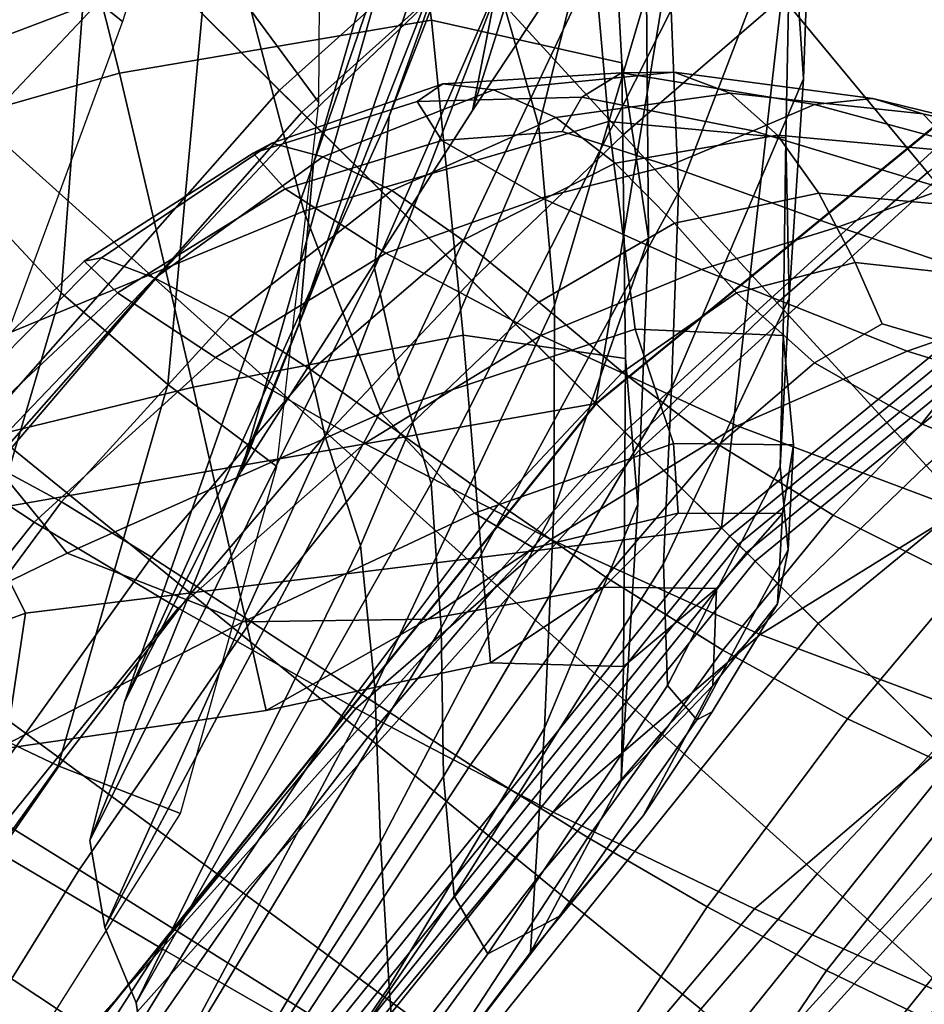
# Model space of a CAD drawing. Extents: x -3.29 to 3.54, y -2.92 to 1.93.
# Tile 78 of 167: x -0.28 to -0.21, y 0.18 to 0.26. Entities that reach past the tile are written whole.
import ezdxf

# ---------------------------------------------------------------- set-up
doc = ezdxf.new("R2010")
doc.units = 0

msp = doc.modelspace()

# ---------------------------------------------------------------- linework, layer by layer
for points in [[(-0.207253, 0.339294, 2.961816), (-0.217781, 0.292393, 2.988768), (-0.242919, 0.254445, 2.93608), (-0.22807, 0.301844, 2.910919)], [(-0.213294, 0.337091, 2.964605), (-0.234132, 0.299174, 2.913538), (-0.242919, 0.254445, 2.93608), (-0.217781, 0.292393, 2.988768)], [(-0.212295, 0.297521, -0.009351), (-0.258429, 0.256055, -0.009351), (-0.285023, 0.282405, -0.009351), (-0.245689, 0.317121, -0.009351)], [(-0.232758, 0.2972, 2.811098), (-0.228428, 0.316717, 2.843012), (-0.24287, 0.272928, 2.867916), (-0.249625, 0.253979, 2.836491)], [(-0.210854, 0.295403, 0.037549), (-0.243746, 0.314614, 0.037531), (-0.282769, 0.280172, 0.037531), (-0.256646, 0.254289, 0.037551)], [(-0.244132, 0.290081, 2.816254), (-0.255691, 0.250182, 2.839241), (-0.248939, 0.269727, 2.870503), (-0.239808, 0.310715, 2.847865)], [(-0.330292, 0.284967, 0.249786), (-0.298358, 0.253238, 0.248329), (-0.27446, 0.27194, 0.24754), (-0.310657, 0.307804, 0.24928)], [(-0.263835, 0.304272, 0.227193), (-0.223966, 0.285535, 0.22586), (-0.233006, 0.230865, 0.224382), (-0.283431, 0.280828, 0.226928)], [(-0.264193, 0.267189, 2.773775), (-0.255262, 0.255078, 2.72979), (-0.255115, 0.280043, 2.719784), (-0.264888, 0.302097, 2.760956)], [(-0.22807, 0.301844, 2.910919), (-0.242919, 0.254445, 2.93608), (-0.261528, 0.225387, 2.892048), (-0.24287, 0.272928, 2.867916)], [(-0.234132, 0.299174, 2.913538), (-0.248939, 0.269727, 2.870503), (-0.261528, 0.225387, 2.892048), (-0.242919, 0.254445, 2.93608)], [(-0.178085, 0.276577, -0.009351), (-0.230705, 0.228587, -0.009351), (-0.258429, 0.256055, -0.009351), (-0.212295, 0.297521, -0.009351)], [(-0.232431, 0.28387, 2.786025), (-0.232758, 0.2972, 2.811098), (-0.249625, 0.253979, 2.836491), (-0.250798, 0.241747, 2.812641)], [(-0.255979, 0.296008, 0.248329), (-0.27446, 0.27194, 0.24754), (-0.22291, 0.220863, 0.244325), (-0.216567, 0.27686, 0.247047)], [(-0.177122, 0.274831, 0.037566), (-0.210854, 0.295403, 0.037549), (-0.256646, 0.254289, 0.037551), (-0.229371, 0.227264, 0.03757)], [(-0.273388, 0.294254, 2.776028), (-0.264566, 0.281915, 2.731995), (-0.271055, 0.261585, 2.742187), (-0.279668, 0.268492, 2.786562)], [(-0.240795, 0.264441, 2.770892), (-0.234372, 0.294208, 2.744321), (-0.230635, 0.280759, 2.723807), (-0.237588, 0.253175, 2.750324)], [(-0.179136, 0.293232, 0.225288), (-0.183387, 0.271553, 0.224382), (-0.233006, 0.230865, 0.224382), (-0.223966, 0.285535, 0.22586)], [(-0.226362, 0.24783, 2.718892), (-0.215655, 0.275859, 2.691169), (-0.216446, 0.293197, 2.714332), (-0.226946, 0.262503, 2.743218)], [(-0.216308, 0.256968, 2.668339), (-0.217319, 0.272251, 2.643069), (-0.217517, 0.293435, 2.663283), (-0.215655, 0.275859, 2.691169)], [(-0.272998, 0.279509, 2.818756), (-0.281547, 0.292249, 2.865731), (-0.284249, 0.248615, 2.875256), (-0.275999, 0.239758, 2.828638)], [(-0.26202, 0.267466, 2.593493), (-0.297818, 0.253882, 2.569149), (-0.306909, 0.276465, 2.57854), (-0.267335, 0.290253, 2.606915)], [(-0.243719, 0.2757, 2.791732), (-0.256818, 0.237389, 2.815685), (-0.255691, 0.250182, 2.839241), (-0.244132, 0.290081, 2.816254)], [(-0.27131, 0.257426, 2.600556), (-0.246218, 0.261703, 2.627679), (-0.249423, 0.284994, 2.645483), (-0.277297, 0.281195, 2.614642)], [(-0.246218, 0.261703, 2.627679), (-0.230904, 0.258279, 2.653629), (-0.232128, 0.28015, 2.674617), (-0.249423, 0.284994, 2.645483)], [(-0.232431, 0.28387, 2.786025), (-0.250798, 0.241747, 2.812641), (-0.248851, 0.232979, 2.792363), (-0.229731, 0.273411, 2.764497)], [(-0.173036, 0.283771, 0.246521), (-0.216567, 0.27686, 0.247047), (-0.22291, 0.220863, 0.244325), (-0.175441, 0.259788, 0.244325)], [(-0.299467, 0.209541, -0.009351), (-0.319375, 0.242752, -0.009351), (-0.285023, 0.282405, -0.009351), (-0.258429, 0.256055, -0.009351)], [(-0.27131, 0.257426, 2.600556), (-0.277297, 0.281195, 2.614642), (-0.312222, 0.271634, 2.582662), (-0.302781, 0.248443, 2.572889)], [(-0.306693, 0.261017, 0.227193), (-0.283431, 0.280828, 0.226928), (-0.233006, 0.230865, 0.224382), (-0.287589, 0.221323, 0.22586)], [(-0.236324, 0.238771, 2.72662), (-0.237588, 0.253175, 2.750324), (-0.230635, 0.280759, 2.723807), (-0.228937, 0.263782, 2.701473)], [(-0.297336, 0.208119, 0.037549), (-0.256646, 0.254289, 0.037551), (-0.282769, 0.280172, 0.037531), (-0.316849, 0.240832, 0.037531)], [(-0.296117, 0.265719, 1.634534), (-0.282275, 0.253298, 1.634154), (-0.269425, 0.26695, 1.635541), (-0.282636, 0.28004, 1.635908)], [(-0.255892, 0.279926, 1.636983), (-0.269425, 0.26695, 1.635541), (-0.256213, 0.25386, 1.63548), (-0.243344, 0.2662, 1.636894)], [(-0.228768, 0.244158, 2.677774), (-0.228937, 0.263782, 2.701473), (-0.232128, 0.28015, 2.674617), (-0.230904, 0.258279, 2.653629)], [(-0.272998, 0.279509, 2.818756), (-0.275999, 0.239758, 2.828638), (-0.267409, 0.232405, 2.783558), (-0.264193, 0.267189, 2.773775)], [(-0.218012, 0.26355, 1.638451), (-0.229865, 0.277879, 1.638173), (-0.243344, 0.2662, 1.636894), (-0.230796, 0.252473, 1.637198)], [(-0.178085, 0.276577, -0.009351), (-0.142243, 0.252947, -0.009351), (-0.200724, 0.19888, -0.009351), (-0.230705, 0.228587, -0.009351)], [(-0.243719, 0.2757, 2.791732), (-0.240795, 0.264441, 2.770892), (-0.254752, 0.228195, 2.795774), (-0.256818, 0.237389, 2.815685)], [(-0.226922, 0.232088, 2.693825), (-0.216308, 0.256968, 2.668339), (-0.215655, 0.275859, 2.691169), (-0.226362, 0.24783, 2.718892)], [(-0.177122, 0.274831, 0.037566), (-0.229371, 0.227264, 0.03757), (-0.19979, 0.197955, 0.037586), (-0.141712, 0.251535, 0.037581)], [(-0.26202, 0.267466, 2.593493), (-0.233871, 0.27467, 2.618126), (-0.231985, 0.253558, 2.604441), (-0.25649, 0.246323, 2.583823)], [(-0.233871, 0.27467, 2.618126), (-0.217319, 0.272251, 2.643069), (-0.217731, 0.252227, 2.62582), (-0.231985, 0.253558, 2.604441)], [(-0.229731, 0.273411, 2.764497), (-0.248851, 0.232979, 2.792363), (-0.246247, 0.224424, 2.771653), (-0.226946, 0.262503, 2.743218)], [(-0.206335, 0.249453, 1.638915), (-0.193729, 0.259339, 1.639825), (-0.20469, 0.273984, 1.639393), (-0.218012, 0.26355, 1.638451)], [(-0.249625, 0.253979, 2.836491), (-0.24287, 0.272928, 2.867916), (-0.261528, 0.225387, 2.892048), (-0.270899, 0.206878, 2.861158)], [(-0.298358, 0.253238, 0.248329), (-0.278846, 0.214004, 0.247047), (-0.22291, 0.220863, 0.244325), (-0.27446, 0.27194, 0.24754)], [(-0.216308, 0.256968, 2.668339), (-0.217469, 0.239335, 2.647873), (-0.217731, 0.252227, 2.62582), (-0.217319, 0.272251, 2.643069)], [(-0.183387, 0.271553, 0.20736), (-0.233006, 0.230865, 0.20736), (-0.233006, 0.230865, 0.215871), (-0.183387, 0.271553, 0.215871)], [(-0.183387, 0.271553, 0.215871), (-0.233006, 0.230865, 0.215871), (-0.233006, 0.230865, 0.224382), (-0.183387, 0.271553, 0.224382)], [(-0.183387, 0.271553, 0.20736), (-0.183387, 0.271553, 0.198849), (-0.233006, 0.230865, 0.198849), (-0.233006, 0.230865, 0.20736)], [(-0.183387, 0.271553, 0.198849), (-0.183359, 0.271513, 0.190354), (-0.232971, 0.230831, 0.190354), (-0.233006, 0.230865, 0.198849)], [(-0.169323, 0.250728, 0.189837), (-0.215136, 0.21316, 0.189837), (-0.232971, 0.230831, 0.190354), (-0.183359, 0.271513, 0.190354)], [(-0.255691, 0.250182, 2.839241), (-0.270899, 0.206878, 2.861158), (-0.261528, 0.225387, 2.892048), (-0.248939, 0.269727, 2.870503)], [(-0.279668, 0.268492, 2.786562), (-0.271055, 0.261585, 2.742187), (-0.280041, 0.237246, 2.745681), (-0.289723, 0.241415, 2.789375)], [(-0.26202, 0.267466, 2.593493), (-0.25649, 0.246323, 2.583823), (-0.287505, 0.233513, 2.564051), (-0.297818, 0.253882, 2.569149)], [(-0.282275, 0.253298, 1.634154), (-0.268434, 0.240877, 1.634068), (-0.256213, 0.25386, 1.63548), (-0.269425, 0.26695, 1.635541)], [(-0.264193, 0.267189, 2.773775), (-0.267409, 0.232405, 2.783558), (-0.25865, 0.225803, 2.739248), (-0.255262, 0.255078, 2.72979)], [(-0.230796, 0.252473, 1.637198), (-0.243344, 0.2662, 1.636894), (-0.256213, 0.25386, 1.63548), (-0.243002, 0.24077, 1.63577)], [(-0.240795, 0.264441, 2.770892), (-0.237588, 0.253175, 2.750324), (-0.251923, 0.219449, 2.775443), (-0.254752, 0.228195, 2.795774)], [(-0.236382, 0.222282, 2.700711), (-0.236324, 0.238771, 2.72662), (-0.228937, 0.263782, 2.701473), (-0.228768, 0.244158, 2.677774)], [(-0.206335, 0.249453, 1.638915), (-0.218012, 0.26355, 1.638451), (-0.230796, 0.252473, 1.637198), (-0.218433, 0.238959, 1.637658)], [(-0.226362, 0.24783, 2.718892), (-0.226946, 0.262503, 2.743218), (-0.246247, 0.224424, 2.771653), (-0.24545, 0.21283, 2.746507)], [(-0.27131, 0.257426, 2.600556), (-0.265387, 0.232168, 2.587739), (-0.243683, 0.236366, 2.610204), (-0.246218, 0.261703, 2.627679)], [(-0.246218, 0.261703, 2.627679), (-0.243683, 0.236366, 2.610204), (-0.230614, 0.234481, 2.632367), (-0.230904, 0.258279, 2.653629)], [(-0.174915, 0.259008, 0.234786), (-0.175441, 0.259788, 0.244325), (-0.22291, 0.220863, 0.244325), (-0.222241, 0.2202, 0.234786)], [(-0.174388, 0.258228, 0.225248), (-0.174915, 0.259008, 0.234786), (-0.222241, 0.2202, 0.234786), (-0.221571, 0.219536, 0.225248)], [(-0.228768, 0.244158, 2.677774), (-0.230904, 0.258279, 2.653629), (-0.230614, 0.234481, 2.632367), (-0.229619, 0.222769, 2.653165)], [(-0.174388, 0.258228, 0.225248), (-0.221571, 0.219536, 0.225248), (-0.220902, 0.218873, 0.215709), (-0.173861, 0.257448, 0.215709)], [(-0.27131, 0.257426, 2.600556), (-0.302781, 0.248443, 2.572889), (-0.292283, 0.225628, 2.566031), (-0.265387, 0.232168, 2.587739)], [(-0.245315, 0.256588, 2.574201), (-0.230955, 0.257448, 2.5687), (-0.234123, 0.255512, 2.555253), (-0.247363, 0.255162, 2.558967)], [(-0.245315, 0.256588, 2.574201), (-0.241227, 0.256088, 2.589136), (-0.226697, 0.25752, 2.582515), (-0.230955, 0.257448, 2.5687)], [(-0.241227, 0.256088, 2.589136), (-0.236232, 0.253882, 2.603245), (-0.222221, 0.255822, 2.596146), (-0.226697, 0.25752, 2.582515)], [(-0.215436, 0.25491, 2.559906), (-0.220369, 0.252801, 2.546743), (-0.234123, 0.255512, 2.555253), (-0.230955, 0.257448, 2.5687)], [(-0.215436, 0.25491, 2.559906), (-0.230955, 0.257448, 2.5687), (-0.226697, 0.25752, 2.582515), (-0.210751, 0.255406, 2.573851)], [(-0.210751, 0.255406, 2.573851), (-0.226697, 0.25752, 2.582515), (-0.222221, 0.255822, 2.596146), (-0.206726, 0.254174, 2.588038)], [(-0.173861, 0.257448, 0.215709), (-0.220902, 0.218873, 0.215709), (-0.220202, 0.21818, 0.206192), (-0.17331, 0.256632, 0.206192)], [(-0.259059, 0.251803, 2.57725), (-0.245315, 0.256588, 2.574201), (-0.247363, 0.255162, 2.558967), (-0.260546, 0.251006, 2.559644)], [(-0.259059, 0.251803, 2.57725), (-0.254944, 0.2507, 2.593947), (-0.241227, 0.256088, 2.589136), (-0.245315, 0.256588, 2.574201)], [(-0.226922, 0.232088, 2.693825), (-0.227567, 0.217976, 2.67032), (-0.217469, 0.239335, 2.647873), (-0.216308, 0.256968, 2.668339)], [(-0.160709, 0.237972, 0.207685), (-0.17331, 0.256632, 0.206192), (-0.220202, 0.21818, 0.206192), (-0.204191, 0.202316, 0.207685)], [(-0.278208, 0.175526, -0.009351), (-0.299467, 0.209541, -0.009351), (-0.258429, 0.256055, -0.009351), (-0.230705, 0.228587, -0.009351)], [(-0.254944, 0.2507, 2.593947), (-0.249418, 0.247997, 2.609168), (-0.236232, 0.253882, 2.603245), (-0.241227, 0.256088, 2.589136)], [(-0.23146, 0.250191, 2.615996), (-0.218401, 0.252452, 2.609042), (-0.222221, 0.255822, 2.596146), (-0.236232, 0.253882, 2.603245)], [(-0.203771, 0.251098, 2.601931), (-0.206726, 0.254174, 2.588038), (-0.222221, 0.255822, 2.596146), (-0.218401, 0.252452, 2.609042)], [(-0.260546, 0.251006, 2.559644), (-0.247363, 0.255162, 2.558967), (-0.245381, 0.252026, 2.54371), (-0.257971, 0.248118, 2.541635)], [(-0.247363, 0.255162, 2.558967), (-0.234123, 0.255512, 2.555253), (-0.235723, 0.252752, 2.544981), (-0.245381, 0.252026, 2.54371)], [(-0.220369, 0.252801, 2.546743), (-0.227149, 0.249993, 2.535848), (-0.235723, 0.252752, 2.544981), (-0.234123, 0.255512, 2.555253)], [(-0.198476, 0.250336, 2.548395), (-0.215436, 0.25491, 2.559906), (-0.210751, 0.255406, 2.573851), (-0.193433, 0.251171, 2.563567)], [(-0.193433, 0.251171, 2.563567), (-0.210751, 0.255406, 2.573851), (-0.206726, 0.254174, 2.588038), (-0.189831, 0.250348, 2.579283)], [(-0.276454, 0.174579, 0.037566), (-0.229371, 0.227264, 0.03757), (-0.256646, 0.254289, 0.037551), (-0.297336, 0.208119, 0.037549)], [(-0.198476, 0.250336, 2.548395), (-0.204985, 0.248137, 2.534322), (-0.220369, 0.252801, 2.546743), (-0.215436, 0.25491, 2.559906)], [(-0.250798, 0.241747, 2.812641), (-0.249625, 0.253979, 2.836491), (-0.270899, 0.206878, 2.861158), (-0.27367, 0.195718, 2.838661)], [(-0.254592, 0.228456, 1.634304), (-0.243002, 0.24077, 1.63577), (-0.256213, 0.25386, 1.63548), (-0.268434, 0.240877, 1.634068)], [(-0.25649, 0.246323, 2.583823), (-0.231985, 0.253558, 2.604441), (-0.229833, 0.236847, 2.59542), (-0.250236, 0.230091, 2.578827)], [(-0.243698, 0.243995, 2.622343), (-0.23146, 0.250191, 2.615996), (-0.236232, 0.253882, 2.603245), (-0.249418, 0.247997, 2.609168)], [(-0.231985, 0.253558, 2.604441), (-0.217731, 0.252227, 2.62582), (-0.217939, 0.23633, 2.613227), (-0.229833, 0.236847, 2.59542)], [(-0.187642, 0.247568, 2.59499), (-0.189831, 0.250348, 2.579283), (-0.206726, 0.254174, 2.588038), (-0.203771, 0.251098, 2.601931)], [(-0.32133, 0.236305, 0.249956), (-0.305877, 0.204025, 0.249113), (-0.278846, 0.214004, 0.247047), (-0.298358, 0.253238, 0.248329)], [(-0.294425, 0.239012, 1.63281), (-0.279988, 0.227291, 1.632674), (-0.268434, 0.240877, 1.634068), (-0.282275, 0.253298, 1.634154)], [(-0.236324, 0.238771, 2.72662), (-0.250763, 0.207999, 2.750629), (-0.251923, 0.219449, 2.775443), (-0.237588, 0.253175, 2.750324)], [(-0.237375, 0.247398, 2.528704), (-0.245381, 0.252026, 2.54371), (-0.235723, 0.252752, 2.544981), (-0.227149, 0.249993, 2.535848)], [(-0.204985, 0.248137, 2.534322), (-0.213489, 0.24507, 2.522137), (-0.227149, 0.249993, 2.535848), (-0.220369, 0.252801, 2.546743)], [(-0.249901, 0.242947, 2.523728), (-0.257971, 0.248118, 2.541635), (-0.245381, 0.252026, 2.54371), (-0.237375, 0.247398, 2.528704)], [(-0.218433, 0.238959, 1.637658), (-0.230796, 0.252473, 1.637198), (-0.243002, 0.24077, 1.63577), (-0.229988, 0.227876, 1.636193)], [(-0.226692, 0.245369, 2.627025), (-0.215092, 0.247786, 2.620599), (-0.218401, 0.252452, 2.609042), (-0.23146, 0.250191, 2.615996)], [(-0.201865, 0.246571, 2.614941), (-0.203771, 0.251098, 2.601931), (-0.218401, 0.252452, 2.609042), (-0.215092, 0.247786, 2.620599)], [(-0.217469, 0.239335, 2.647873), (-0.218198, 0.225773, 2.631806), (-0.217939, 0.23633, 2.613227), (-0.217731, 0.252227, 2.62582)], [(-0.259059, 0.251803, 2.57725), (-0.260546, 0.251006, 2.559644), (-0.274128, 0.242302, 2.559041), (-0.272736, 0.242569, 2.578688)], [(-0.259059, 0.251803, 2.57725), (-0.272736, 0.242569, 2.578688), (-0.268452, 0.240944, 2.597178), (-0.254944, 0.2507, 2.593947)], [(-0.260546, 0.251006, 2.559644), (-0.257971, 0.248118, 2.541635), (-0.271464, 0.239764, 2.539001), (-0.274128, 0.242302, 2.559041)], [(-0.254944, 0.2507, 2.593947), (-0.268452, 0.240944, 2.597178), (-0.262441, 0.237808, 2.613748), (-0.249418, 0.247997, 2.609168)], [(-0.155259, 0.229902, 0.189337), (-0.197267, 0.195455, 0.189337), (-0.215136, 0.21316, 0.189837), (-0.169323, 0.250728, 0.189837)], [(-0.256818, 0.237389, 2.815685), (-0.27367, 0.195718, 2.838661), (-0.270899, 0.206878, 2.861158), (-0.255691, 0.250182, 2.839241)], [(-0.23758, 0.239019, 2.63343), (-0.226692, 0.245369, 2.627025), (-0.23146, 0.250191, 2.615996), (-0.243698, 0.243995, 2.622343)], [(-0.224516, 0.241631, 2.512631), (-0.237375, 0.247398, 2.528704), (-0.227149, 0.249993, 2.535848), (-0.213489, 0.24507, 2.522137)], [(-0.206335, 0.249453, 1.638915), (-0.218433, 0.238959, 1.637658), (-0.20644, 0.22587, 1.638032), (-0.195008, 0.235818, 1.639306)], [(-0.275999, 0.239758, 2.828638), (-0.284249, 0.248615, 2.875256), (-0.295128, 0.21237, 2.876556), (-0.285882, 0.206299, 2.830503)], [(-0.249901, 0.242947, 2.523728), (-0.263578, 0.234573, 2.519332), (-0.271464, 0.239764, 2.539001), (-0.257971, 0.248118, 2.541635)], [(-0.243698, 0.243995, 2.622343), (-0.249418, 0.247997, 2.609168), (-0.262441, 0.237808, 2.613748), (-0.255866, 0.233542, 2.627632)], [(-0.204985, 0.248137, 2.534322), (-0.186855, 0.242626, 2.51887), (-0.196177, 0.239181, 2.505127), (-0.213489, 0.24507, 2.522137)], [(-0.237429, 0.236324, 2.505304), (-0.249901, 0.242947, 2.523728), (-0.237375, 0.247398, 2.528704), (-0.224516, 0.241631, 2.512631)], [(-0.226922, 0.232088, 2.693825), (-0.226362, 0.24783, 2.718892), (-0.24545, 0.21283, 2.746507), (-0.245239, 0.200876, 2.719418)], [(-0.226692, 0.245369, 2.627025), (-0.221708, 0.239769, 2.635962), (-0.212152, 0.242205, 2.630213), (-0.215092, 0.247786, 2.620599)], [(-0.201865, 0.246571, 2.614941), (-0.215092, 0.247786, 2.620599), (-0.212152, 0.242205, 2.630213), (-0.200984, 0.240984, 2.626483)], [(-0.25649, 0.246323, 2.583823), (-0.250236, 0.230091, 2.578827), (-0.275505, 0.218829, 2.563892), (-0.287505, 0.233513, 2.564051)], [(-0.23758, 0.239019, 2.63343), (-0.230855, 0.233391, 2.642382), (-0.221708, 0.239769, 2.635962), (-0.226692, 0.245369, 2.627025)], [(-0.224516, 0.241631, 2.512631), (-0.213489, 0.24507, 2.522137), (-0.196177, 0.239181, 2.505127), (-0.207972, 0.235083, 2.494173)], [(-0.23758, 0.239019, 2.63343), (-0.243698, 0.243995, 2.622343), (-0.255866, 0.233542, 2.627632), (-0.248671, 0.228438, 2.639026)], [(-0.236382, 0.222282, 2.700711), (-0.228768, 0.244158, 2.677774), (-0.229619, 0.222769, 2.653165), (-0.237142, 0.20476, 2.673529)], [(-0.272736, 0.242569, 2.578688), (-0.274128, 0.242302, 2.559041), (-0.288332, 0.228539, 2.557971), (-0.286833, 0.228419, 2.57912)], [(-0.272736, 0.242569, 2.578688), (-0.286833, 0.228419, 2.57912), (-0.282355, 0.226411, 2.599061), (-0.268452, 0.240944, 2.597178)], [(-0.237429, 0.236324, 2.505304), (-0.251591, 0.22765, 2.499653), (-0.263578, 0.234573, 2.519332), (-0.249901, 0.242947, 2.523728)], [(-0.274128, 0.242302, 2.559041), (-0.271464, 0.239764, 2.539001), (-0.28579, 0.226325, 2.536588), (-0.288332, 0.228539, 2.557971)], [(-0.250798, 0.241747, 2.812641), (-0.27367, 0.195718, 2.838661), (-0.272474, 0.188709, 2.819812), (-0.248851, 0.232979, 2.792363)], [(-0.237429, 0.236324, 2.505304), (-0.224516, 0.241631, 2.512631), (-0.207972, 0.235083, 2.494173), (-0.22165, 0.229079, 2.485745)], [(-0.221708, 0.239769, 2.635962), (-0.215439, 0.234143, 2.642363), (-0.209988, 0.237262, 2.636547), (-0.212152, 0.242205, 2.630213)], [(-0.200984, 0.240984, 2.626483), (-0.212152, 0.242205, 2.630213), (-0.209988, 0.237262, 2.636547), (-0.202259, 0.23499, 2.636712)], [(-0.268452, 0.240944, 2.597178), (-0.282355, 0.226411, 2.599061), (-0.275961, 0.222959, 2.616817), (-0.262441, 0.237808, 2.613748)], [(-0.26555, 0.215571, 1.632846), (-0.254592, 0.228456, 1.634304), (-0.268434, 0.240877, 1.634068), (-0.279988, 0.227291, 1.632674)], [(-0.240964, 0.216219, 1.63466), (-0.229988, 0.227876, 1.636193), (-0.243002, 0.24077, 1.63577), (-0.254592, 0.228456, 1.634304)], [(-0.275999, 0.239758, 2.828638), (-0.285882, 0.206299, 2.830503), (-0.276238, 0.201719, 2.78607), (-0.267409, 0.232405, 2.783558)], [(-0.263578, 0.234573, 2.519332), (-0.278145, 0.221334, 2.515949), (-0.28579, 0.226325, 2.536588), (-0.271464, 0.239764, 2.539001)], [(-0.230855, 0.233391, 2.642382), (-0.223107, 0.227536, 2.649138), (-0.215439, 0.234143, 2.642363), (-0.221708, 0.239769, 2.635962)], [(-0.227567, 0.217976, 2.67032), (-0.227241, 0.208191, 2.650682), (-0.218198, 0.225773, 2.631806), (-0.217469, 0.239335, 2.647873)], [(-0.207972, 0.235083, 2.494173), (-0.196177, 0.239181, 2.505127), (-0.176184, 0.234005, 2.485474), (-0.188827, 0.229176, 2.473565)], [(-0.236382, 0.222282, 2.700711), (-0.250316, 0.195594, 2.723041), (-0.250763, 0.207999, 2.750629), (-0.236324, 0.238771, 2.72662)], [(-0.23758, 0.239019, 2.63343), (-0.248671, 0.228438, 2.639026), (-0.240799, 0.222789, 2.648125), (-0.230855, 0.233391, 2.642382)], [(-0.218433, 0.238959, 1.637658), (-0.229988, 0.227876, 1.636193), (-0.217369, 0.215373, 1.636527), (-0.20644, 0.22587, 1.638032)], [(-0.255866, 0.233542, 2.627632), (-0.262441, 0.237808, 2.613748), (-0.275961, 0.222959, 2.616817), (-0.268712, 0.218509, 2.631414)], [(-0.256818, 0.237389, 2.815685), (-0.254752, 0.228195, 2.795774), (-0.272474, 0.188709, 2.819812), (-0.27367, 0.195718, 2.838661)], [(-0.242749, 0.222037, 2.579428), (-0.250236, 0.230091, 2.578827), (-0.229833, 0.236847, 2.59542), (-0.226763, 0.227644, 2.592358)], [(-0.226763, 0.227644, 2.592358), (-0.229833, 0.236847, 2.59542), (-0.217939, 0.23633, 2.613227), (-0.217122, 0.227528, 2.606983)], [(-0.20682, 0.229242, 2.645781), (-0.202259, 0.23499, 2.636712), (-0.209988, 0.237262, 2.636547), (-0.215439, 0.234143, 2.642363)], [(-0.265387, 0.232168, 2.587739), (-0.259494, 0.206166, 2.575557), (-0.241484, 0.210007, 2.592894), (-0.243683, 0.236366, 2.610204)], [(-0.237429, 0.236324, 2.505304), (-0.22165, 0.229079, 2.485745), (-0.236619, 0.219917, 2.47958), (-0.251591, 0.22765, 2.499653)], [(-0.243683, 0.236366, 2.610204), (-0.241484, 0.210007, 2.592894), (-0.230791, 0.20972, 2.610966), (-0.230614, 0.234481, 2.632367)], [(-0.217558, 0.219095, 2.622169), (-0.217122, 0.227528, 2.606983), (-0.217939, 0.23633, 2.613227), (-0.218198, 0.225773, 2.631806)], [(-0.251591, 0.22765, 2.499653), (-0.266583, 0.214396, 2.495682), (-0.278145, 0.221334, 2.515949), (-0.263578, 0.234573, 2.519332)], [(-0.229619, 0.222769, 2.653165), (-0.230614, 0.234481, 2.632367), (-0.230791, 0.20972, 2.610966), (-0.23098, 0.200499, 2.628101)], [(-0.22165, 0.229079, 2.485745), (-0.207972, 0.235083, 2.494173), (-0.188827, 0.229176, 2.473565), (-0.203635, 0.222311, 2.464822)], [(-0.196027, 0.224818, 2.647803), (-0.190772, 0.231392, 2.636909), (-0.202259, 0.23499, 2.636712), (-0.20682, 0.229242, 2.645781)], [(-0.213916, 0.221876, 2.653634), (-0.20682, 0.229242, 2.645781), (-0.215439, 0.234143, 2.642363), (-0.223107, 0.227536, 2.649138)], [(-0.287505, 0.233513, 2.564051), (-0.275505, 0.218829, 2.563892), (-0.303206, 0.205316, 2.549787), (-0.321776, 0.217917, 2.544702)], [(-0.248851, 0.232979, 2.792363), (-0.272474, 0.188709, 2.819812), (-0.269949, 0.182651, 2.799863), (-0.246247, 0.224424, 2.771653)], [(-0.248671, 0.228438, 2.639026), (-0.255866, 0.233542, 2.627632), (-0.268712, 0.218509, 2.631414), (-0.260732, 0.213322, 2.643196)], [(-0.230855, 0.233391, 2.642382), (-0.240799, 0.222789, 2.648125), (-0.232194, 0.216889, 2.655122), (-0.223107, 0.227536, 2.649138)], [(-0.265387, 0.232168, 2.587739), (-0.292283, 0.225628, 2.566031), (-0.281256, 0.203, 2.56063), (-0.259494, 0.206166, 2.575557)], [(-0.267409, 0.232405, 2.783558), (-0.276238, 0.201719, 2.78607), (-0.266395, 0.197885, 2.742448), (-0.25865, 0.225803, 2.739248)], [(-0.226922, 0.232088, 2.693825), (-0.245239, 0.200876, 2.719418), (-0.244395, 0.19124, 2.692879), (-0.227567, 0.217976, 2.67032)], [(-0.294871, 0.176423, 0.225288), (-0.287589, 0.221323, 0.22586), (-0.233006, 0.230865, 0.224382), (-0.273234, 0.180874, 0.224382)], [(-0.273234, 0.180874, 0.20736), (-0.273234, 0.180874, 0.215871), (-0.233006, 0.230865, 0.215871), (-0.233006, 0.230865, 0.20736)], [(-0.273234, 0.180874, 0.215871), (-0.273234, 0.180874, 0.224382), (-0.233006, 0.230865, 0.224382), (-0.233006, 0.230865, 0.215871)], [(-0.273234, 0.180874, 0.20736), (-0.233006, 0.230865, 0.20736), (-0.233006, 0.230865, 0.198849), (-0.273234, 0.180874, 0.198849)], [(-0.273234, 0.180874, 0.198849), (-0.233006, 0.230865, 0.198849), (-0.232971, 0.230831, 0.190354), (-0.273193, 0.180846, 0.190354)], [(-0.252279, 0.167002, 0.189837), (-0.273193, 0.180846, 0.190354), (-0.232971, 0.230831, 0.190354), (-0.215136, 0.21316, 0.189837)], [(-0.242749, 0.222037, 2.579428), (-0.261349, 0.213301, 2.569322), (-0.275505, 0.218829, 2.563892), (-0.250236, 0.230091, 2.578827)], [(-0.22165, 0.229079, 2.485745), (-0.203635, 0.222311, 2.464822), (-0.219783, 0.212294, 2.45873), (-0.236619, 0.219917, 2.47958)], [(-0.203429, 0.216629, 2.656875), (-0.196027, 0.224818, 2.647803), (-0.20682, 0.229242, 2.645781), (-0.213916, 0.221876, 2.653634)], [(-0.278208, 0.175526, -0.009351), (-0.230705, 0.228587, -0.009351), (-0.200724, 0.19888, -0.009351), (-0.254249, 0.139904, -0.009351)], [(-0.254752, 0.228195, 2.795774), (-0.251923, 0.219449, 2.775443), (-0.269949, 0.182651, 2.799863), (-0.272474, 0.188709, 2.819812)], [(-0.251346, 0.204024, 1.633137), (-0.240964, 0.216219, 1.63466), (-0.254592, 0.228456, 1.634304), (-0.26555, 0.215571, 1.632846)], [(-0.248671, 0.228438, 2.639026), (-0.260732, 0.213322, 2.643196), (-0.252147, 0.207662, 2.65251), (-0.240799, 0.222789, 2.648125)], [(-0.26555, 0.215571, 1.632846), (-0.279988, 0.227291, 1.632674), (-0.290859, 0.213144, 1.631316), (-0.275861, 0.202153, 1.631445)], [(-0.251591, 0.22765, 2.499653), (-0.236619, 0.219917, 2.47958), (-0.252288, 0.206343, 2.475414), (-0.266583, 0.214396, 2.495682)], [(-0.238007, 0.21926, 2.583327), (-0.242749, 0.222037, 2.579428), (-0.226763, 0.227644, 2.592358), (-0.226398, 0.222035, 2.592374)], [(-0.240964, 0.216219, 1.63466), (-0.227765, 0.204347, 1.634934), (-0.217369, 0.215373, 1.636527), (-0.229988, 0.227876, 1.636193)], [(-0.213916, 0.221876, 2.653634), (-0.223107, 0.227536, 2.649138), (-0.232194, 0.216889, 2.655122), (-0.222797, 0.211031, 2.660213)], [(-0.226398, 0.222035, 2.592374), (-0.226763, 0.227644, 2.592358), (-0.217122, 0.227528, 2.606983), (-0.218001, 0.222018, 2.605562)], [(-0.218408, 0.214747, 2.618897), (-0.218001, 0.222018, 2.605562), (-0.217122, 0.227528, 2.606983), (-0.217558, 0.219095, 2.622169)], [(-0.276454, 0.174579, 0.037566), (-0.252832, 0.139386, 0.037581), (-0.19979, 0.197955, 0.037586), (-0.229371, 0.227264, 0.03757)], [(-0.293338, 0.202288, 2.51401), (-0.300877, 0.207165, 2.53518), (-0.28579, 0.226325, 2.536588), (-0.278145, 0.221334, 2.515949)], [(-0.297257, 0.20669, 2.599827), (-0.29064, 0.203093, 2.61821), (-0.275961, 0.222959, 2.616817), (-0.282355, 0.226411, 2.599061)], [(-0.224886, 0.205433, 2.637215), (-0.217558, 0.219095, 2.622169), (-0.218198, 0.225773, 2.631806), (-0.227241, 0.208191, 2.650682)], [(-0.20644, 0.22587, 1.638032), (-0.217369, 0.215373, 1.636527), (-0.205343, 0.203457, 1.636554), (-0.195002, 0.213417, 1.638081)], [(-0.24545, 0.21283, 2.746507), (-0.246247, 0.224424, 2.771653), (-0.269949, 0.182651, 2.799863), (-0.268729, 0.174346, 2.774068)], [(-0.282986, 0.198575, 2.633237), (-0.268712, 0.218509, 2.631414), (-0.275961, 0.222959, 2.616817), (-0.29064, 0.203093, 2.61821)], [(-0.240799, 0.222789, 2.648125), (-0.252147, 0.207662, 2.65251), (-0.24308, 0.201791, 2.659702), (-0.232194, 0.216889, 2.655122)], [(-0.237142, 0.20476, 2.673529), (-0.229619, 0.222769, 2.653165), (-0.23098, 0.200499, 2.628101), (-0.238254, 0.186721, 2.645709)], [(-0.238007, 0.21926, 2.583327), (-0.246486, 0.213526, 2.57925), (-0.261349, 0.213301, 2.569322), (-0.242749, 0.222037, 2.579428)], [(-0.236382, 0.222282, 2.700711), (-0.237142, 0.20476, 2.673529), (-0.249625, 0.183981, 2.694388), (-0.250316, 0.195594, 2.723041)], [(-0.238007, 0.21926, 2.583327), (-0.226398, 0.222035, 2.592374), (-0.23236, 0.216102, 2.592585), (-0.246486, 0.213526, 2.57925)], [(-0.226398, 0.222035, 2.592374), (-0.218001, 0.222018, 2.605562), (-0.223293, 0.215997, 2.60744), (-0.23236, 0.216102, 2.592585)], [(-0.218408, 0.214747, 2.618897), (-0.223607, 0.208178, 2.621924), (-0.223293, 0.215997, 2.60744), (-0.218001, 0.222018, 2.605562)], [(-0.203429, 0.216629, 2.656875), (-0.213916, 0.221876, 2.653634), (-0.222797, 0.211031, 2.660213), (-0.212765, 0.205502, 2.664076)], [(-0.184457, 0.217118, 2.442305), (-0.2022, 0.205702, 2.436722), (-0.219783, 0.212294, 2.45873), (-0.203635, 0.222311, 2.464822)], [(-0.281989, 0.195345, 2.493393), (-0.293338, 0.202288, 2.51401), (-0.278145, 0.221334, 2.515949), (-0.266583, 0.214396, 2.495682)], [(-0.285355, 0.170411, 0.246521), (-0.261396, 0.173037, 0.244325), (-0.22291, 0.220863, 0.244325), (-0.278846, 0.214004, 0.247047)], [(-0.260611, 0.172517, 0.234786), (-0.222241, 0.2202, 0.234786), (-0.22291, 0.220863, 0.244325), (-0.261396, 0.173037, 0.244325)], [(-0.259826, 0.171998, 0.225248), (-0.221571, 0.219536, 0.225248), (-0.222241, 0.2202, 0.234786), (-0.260611, 0.172517, 0.234786)], [(-0.250763, 0.207999, 2.750629), (-0.268729, 0.174346, 2.774068), (-0.269949, 0.182651, 2.799863), (-0.251923, 0.219449, 2.775443)], [(-0.259826, 0.171998, 0.225248), (-0.259041, 0.171478, 0.215709), (-0.220902, 0.218873, 0.215709), (-0.221571, 0.219536, 0.225248)], [(-0.236619, 0.219917, 2.47958), (-0.219783, 0.212294, 2.45873), (-0.236445, 0.198008, 2.454775), (-0.252288, 0.206343, 2.475414)], [(-0.261349, 0.213301, 2.569322), (-0.281256, 0.203, 2.56063), (-0.303206, 0.205316, 2.549787), (-0.275505, 0.218829, 2.563892)], [(-0.259041, 0.171478, 0.215709), (-0.25822, 0.170935, 0.206192), (-0.220202, 0.21818, 0.206192), (-0.220902, 0.218873, 0.215709)], [(-0.223649, 0.20607, 2.630526), (-0.218408, 0.214747, 2.618897), (-0.217558, 0.219095, 2.622169), (-0.224886, 0.205433, 2.637215)], [(-0.27453, 0.193369, 2.645317), (-0.260732, 0.213322, 2.643196), (-0.268712, 0.218509, 2.631414), (-0.282986, 0.198575, 2.633237)], [(-0.239445, 0.158506, 0.207685), (-0.204191, 0.202316, 0.207685), (-0.220202, 0.21818, 0.206192), (-0.25822, 0.170935, 0.206192)], [(-0.227567, 0.217976, 2.67032), (-0.244395, 0.19124, 2.692879), (-0.241695, 0.1866, 2.669382), (-0.227241, 0.208191, 2.650682)], [(-0.251346, 0.204024, 1.633137), (-0.237607, 0.192824, 1.633356), (-0.227765, 0.204347, 1.634934), (-0.240964, 0.216219, 1.63466)], [(-0.222797, 0.211031, 2.660213), (-0.232194, 0.216889, 2.655122), (-0.24308, 0.201791, 2.659702), (-0.233657, 0.195972, 2.665117)], [(-0.203429, 0.216629, 2.656875), (-0.212765, 0.205502, 2.664076), (-0.202255, 0.200591, 2.667393), (-0.19179, 0.212014, 2.659868)], [(-0.251346, 0.204024, 1.633137), (-0.26555, 0.215571, 1.632846), (-0.275861, 0.202153, 1.631445), (-0.261116, 0.191328, 1.631701)], [(-0.246486, 0.213526, 2.57925), (-0.23236, 0.216102, 2.592585), (-0.241484, 0.210007, 2.592894), (-0.259494, 0.206166, 2.575557)], [(-0.23236, 0.216102, 2.592585), (-0.223293, 0.215997, 2.60744), (-0.230791, 0.20972, 2.610966), (-0.241484, 0.210007, 2.592894)], [(-0.223607, 0.208178, 2.621924), (-0.23098, 0.200499, 2.628101), (-0.230791, 0.20972, 2.610966), (-0.223293, 0.215997, 2.60744)], [(-0.223649, 0.20607, 2.630526), (-0.229188, 0.197704, 2.636448), (-0.223607, 0.208178, 2.621924), (-0.218408, 0.214747, 2.618897)], [(-0.227765, 0.204347, 1.634934), (-0.215207, 0.193025, 1.634924), (-0.205343, 0.203457, 1.636554), (-0.217369, 0.215373, 1.636527)], [(-0.306179, 0.167365, 0.248667), (-0.285355, 0.170411, 0.246521), (-0.278846, 0.214004, 0.247047), (-0.305877, 0.204025, 0.249113)], [(-0.281989, 0.195345, 2.493393), (-0.266583, 0.214396, 2.495682), (-0.252288, 0.206343, 2.475414), (-0.268065, 0.187104, 2.472985)], [(-0.275861, 0.202153, 1.631445), (-0.290859, 0.213144, 1.631316), (-0.30103, 0.198475, 1.630012), (-0.285507, 0.188241, 1.63015)], [(-0.246486, 0.213526, 2.57925), (-0.259494, 0.206166, 2.575557), (-0.281256, 0.203, 2.56063), (-0.261349, 0.213301, 2.569322)], [(-0.27453, 0.193369, 2.645317), (-0.265506, 0.18771, 2.654857), (-0.252147, 0.207662, 2.65251), (-0.260732, 0.213322, 2.643196)], [(-0.231325, 0.153131, 0.189337), (-0.252279, 0.167002, 0.189837), (-0.215136, 0.21316, 0.189837), (-0.197267, 0.195455, 0.189337)], [(-0.245239, 0.200876, 2.719418), (-0.24545, 0.21283, 2.746507), (-0.268729, 0.174346, 2.774068), (-0.26741, 0.1665, 2.745065)], [(-0.2022, 0.205702, 2.436722), (-0.220239, 0.190222, 2.433392), (-0.236445, 0.198008, 2.454775), (-0.219783, 0.212294, 2.45873)], [(-0.212765, 0.205502, 2.664076), (-0.222797, 0.211031, 2.660213), (-0.233657, 0.195972, 2.665117), (-0.224059, 0.190395, 2.669272)], [(-0.32166, 0.118606, -0.009351), (-0.335835, 0.159017, -0.009351), (-0.299467, 0.209541, -0.009351), (-0.278208, 0.175526, -0.009351)], [(-0.319451, 0.117999, 0.037558), (-0.276454, 0.174579, 0.037566), (-0.297336, 0.208119, 0.037549), (-0.333358, 0.157936, 0.037545)], [(-0.250316, 0.195594, 2.723041), (-0.26741, 0.1665, 2.745065), (-0.268729, 0.174346, 2.774068), (-0.250763, 0.207999, 2.750629)], [(-0.265506, 0.18771, 2.654857), (-0.256148, 0.181831, 2.662265), (-0.24308, 0.201791, 2.659702), (-0.252147, 0.207662, 2.65251)], [(-0.224886, 0.205433, 2.637215), (-0.227241, 0.208191, 2.650682), (-0.241695, 0.1866, 2.669382), (-0.235922, 0.189633, 2.65142)], [(-0.229188, 0.197704, 2.636448), (-0.238254, 0.186721, 2.645709), (-0.23098, 0.200499, 2.628101), (-0.223607, 0.208178, 2.621924)], [(-0.304898, 0.181881, 2.821227), (-0.292383, 0.179108, 2.777077), (-0.276238, 0.201719, 2.78607), (-0.285882, 0.206299, 2.830503)], [(-0.268065, 0.187104, 2.472985), (-0.252288, 0.206343, 2.475414), (-0.236445, 0.198008, 2.454775), (-0.252796, 0.178337, 2.45244)], [(-0.223649, 0.20607, 2.630526), (-0.224886, 0.205433, 2.637215), (-0.235922, 0.189633, 2.65142), (-0.229188, 0.197704, 2.636448)], [(-0.212765, 0.205502, 2.664076), (-0.224059, 0.190395, 2.669272), (-0.214473, 0.185253, 2.672682), (-0.202255, 0.200591, 2.667393)], [(-0.185227, 0.200199, 2.412797), (-0.204808, 0.183283, 2.410325), (-0.220239, 0.190222, 2.433392), (-0.2022, 0.205702, 2.436722)], [(-0.237142, 0.20476, 2.673529), (-0.238254, 0.186721, 2.645709), (-0.248812, 0.172763, 2.665203), (-0.249625, 0.183981, 2.694388)], [(-0.237607, 0.192824, 1.633356), (-0.224568, 0.182144, 1.633317), (-0.215207, 0.193025, 1.634924), (-0.227765, 0.204347, 1.634934)], [(-0.251346, 0.204024, 1.633137), (-0.261116, 0.191328, 1.631701), (-0.246877, 0.180835, 1.6319), (-0.237607, 0.192824, 1.633356)], [(-0.203505, 0.182434, 1.634428), (-0.194107, 0.192325, 1.636055), (-0.205343, 0.203457, 1.636554), (-0.215207, 0.193025, 1.634924)], [(-0.261116, 0.191328, 1.631701), (-0.275861, 0.202153, 1.631445), (-0.285507, 0.188241, 1.63015), (-0.270258, 0.178166, 1.63043)], [(-0.220634, 0.146054, 0.209199), (-0.18815, 0.186422, 0.209199), (-0.204191, 0.202316, 0.207685), (-0.239445, 0.158506, 0.207685)], [(-0.292383, 0.179108, 2.777077), (-0.279616, 0.176997, 2.733682), (-0.266395, 0.197885, 2.742448), (-0.276238, 0.201719, 2.78607)], [(-0.24669, 0.175966, 2.667947), (-0.233657, 0.195972, 2.665117), (-0.24308, 0.201791, 2.659702), (-0.256148, 0.181831, 2.662265)], [(-0.245239, 0.200876, 2.719418), (-0.26741, 0.1665, 2.745065), (-0.264587, 0.161817, 2.715495), (-0.244395, 0.19124, 2.692879)], [(-0.202255, 0.200591, 2.667393), (-0.214473, 0.185253, 2.672682), (-0.205081, 0.180735, 2.675863), (-0.191422, 0.196588, 2.670843)], [(-0.254249, 0.139904, -0.009351), (-0.200724, 0.19888, -0.009351), (-0.167354, 0.165817, -0.009351), (-0.226238, 0.101871, -0.009351)], [(-0.288624, 0.170629, 2.645542), (-0.27453, 0.193369, 2.645317), (-0.282986, 0.198575, 2.633237), (-0.297293, 0.175727, 2.633311)], [(-0.237416, 0.169812, 2.431412), (-0.252796, 0.178337, 2.45244), (-0.236445, 0.198008, 2.454775), (-0.220239, 0.190222, 2.433392)], [(-0.252832, 0.139386, 0.037581), (-0.225103, 0.101712, 0.037593), (-0.16675, 0.165218, 0.037599), (-0.19979, 0.197955, 0.037586)], [(-0.229188, 0.197704, 2.636448), (-0.235922, 0.189633, 2.65142), (-0.248812, 0.172763, 2.665203), (-0.238254, 0.186721, 2.645709)], [(-0.237336, 0.170269, 2.672327), (-0.224059, 0.190395, 2.669272), (-0.233657, 0.195972, 2.665117), (-0.24669, 0.175966, 2.667947)], [(-0.30195, 0.144298, 4.396332), (-0.273915, 0.1432, 4.444279), (-0.306171, 0.195423, 4.39298), (-0.330037, 0.1873, 4.351293)], [(-0.297852, 0.141855, 4.394341), (-0.325711, 0.184721, 4.349191), (-0.306171, 0.195423, 4.39298), (-0.273915, 0.1432, 4.444279)], [(-0.296467, 0.172802, 2.492766), (-0.281989, 0.195345, 2.493393), (-0.268065, 0.187104, 2.472985), (-0.282691, 0.164382, 2.472274)], [(-0.250316, 0.195594, 2.723041), (-0.249625, 0.183981, 2.694388), (-0.264587, 0.161817, 2.715495), (-0.26741, 0.1665, 2.745065)], [(-0.231325, 0.153131, 0.189337), (-0.197267, 0.195455, 0.189337), (-0.179397, 0.177749, 0.188836), (-0.21037, 0.139259, 0.188836)], [(-0.288624, 0.170629, 2.645542), (-0.279394, 0.165071, 2.655249), (-0.265506, 0.18771, 2.654857), (-0.27453, 0.193369, 2.645317)], [(-0.237607, 0.192824, 1.633356), (-0.246877, 0.180835, 1.6319), (-0.233399, 0.170839, 1.631859), (-0.224568, 0.182144, 1.633317)], [(-0.21246, 0.172156, 1.632828), (-0.203505, 0.182434, 1.634428), (-0.215207, 0.193025, 1.634924), (-0.224568, 0.182144, 1.633317)], [(-0.261116, 0.191328, 1.631701), (-0.270258, 0.178166, 1.63043), (-0.255556, 0.168411, 1.630668), (-0.246877, 0.180835, 1.6319)], [(-0.244395, 0.19124, 2.692879), (-0.264587, 0.161817, 2.715495), (-0.258856, 0.163003, 2.687994), (-0.241695, 0.1866, 2.669382)], [(-0.222923, 0.161979, 2.40885), (-0.237416, 0.169812, 2.431412), (-0.220239, 0.190222, 2.433392), (-0.204808, 0.183283, 2.410325)], [(-0.237336, 0.170269, 2.672327), (-0.228285, 0.164893, 2.675826), (-0.214473, 0.185253, 2.672682), (-0.224059, 0.190395, 2.669272)], [(-0.235922, 0.189633, 2.65142), (-0.241695, 0.1866, 2.669382), (-0.258856, 0.163003, 2.687994), (-0.248812, 0.172763, 2.665203)], [(-0.278756, 0.164573, 1.629402), (-0.270258, 0.178166, 1.63043), (-0.285507, 0.188241, 1.63015), (-0.294474, 0.173872, 1.629008)], [(-0.279394, 0.165071, 2.655249), (-0.269891, 0.159233, 2.662834), (-0.256148, 0.181831, 2.662265), (-0.265506, 0.18771, 2.654857)], [(-0.282691, 0.164382, 2.472274), (-0.268065, 0.187104, 2.472985), (-0.252796, 0.178337, 2.45244), (-0.267704, 0.155256, 2.451715)], [(-0.220634, 0.146054, 0.209199), (-0.201823, 0.133601, 0.210714), (-0.172108, 0.170528, 0.210714), (-0.18815, 0.186422, 0.209199)], [(-0.228285, 0.164893, 2.675826), (-0.219742, 0.159991, 2.678865), (-0.205081, 0.180735, 2.675863), (-0.214473, 0.185253, 2.672682)], [(-0.249625, 0.183981, 2.694388), (-0.248812, 0.172763, 2.665203), (-0.258856, 0.163003, 2.687994), (-0.264587, 0.161817, 2.715495)], [(-0.222923, 0.161979, 2.40885), (-0.204808, 0.183283, 2.410325), (-0.191289, 0.177489, 2.384635), (-0.210318, 0.155288, 2.383701)]]:
    msp.add_3dface(points)

doc.saveas('drawing.dxf')
